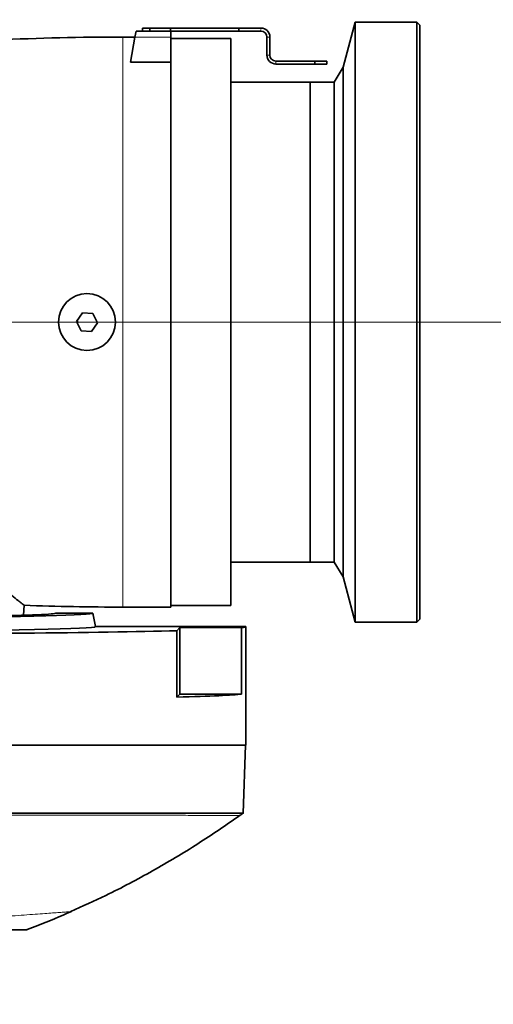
# Model space of a CAD drawing. Header units: millimetres. Extents: x 0 to 14900, y 0 to 10500.
# Tile 52 of 56: x 12800 to 12958, y 5506 to 5834. Entities that reach past the tile are written whole.
import ezdxf

# ---------------------------------------------------------------- set-up
doc = ezdxf.new("R2010")
doc.units = ezdxf.units.MM
doc.header["$LTSCALE"] = 25
doc.styles.add('SLDTEXTSTYLE0', font='TXT', dxfattribs={"width": 0.605})
doc.dimstyles.new('SLDDIMSTYLE1', dxfattribs={"dimtxt": 87.5, "dimasz": 87.5, "dimexe": 0, "dimexo": 0.0625, "dimgap": 21.875, "dimtad": 1, "dimdec": 4, "dimlfac": 25, "dimzin": 12, "dimdsep": 46, "dimtxsty": 'SLDTEXTSTYLE0', "dimsah": 1, "dimcen": 0.09, "dimadec": 1, "dimazin": 3, "dimtfac": 1, "dimtofl": 0, "dimtmove": 0, "dimatfit": 3, "dimfxl": 1, "dimfrac": 2, "dimtolj": 1, "dimtzin": 12, "dimarcsym": 0})

# ---------------------------------------------------------------- blocks, each defined once
blk = doc.blocks.new('_D_6')
at = {"color": 7, "linetype": 'Continuous', "lineweight": 0}
for p, q in [((8210.66, 6193.83), (7985.54, 6233.52)), ((12219.93, 5733.49), (13700.97, 5733.49))]:
    blk.add_line(p, q, dxfattribs=at)
at = {"color": 7, "linetype": 'Continuous', "lineweight": 18}
blk.add_arc((10821.38, 5733.49), 2842.09, 0, 170, dxfattribs=at)
for points in [[(8022.47, 6227.01), (8051.27, 6310.58), (8026.72, 6315.29)], [(13663.47, 5733.49), (13674.62, 5821.17), (13649.62, 5820.78)]]:
    blk.add_solid(points, dxfattribs=at)
at = {"color": 7, "linetype": 'Continuous', "lineweight": 18, "insert": (10955.07, 8687.96), "char_height": 87.5, "attachment_point": 1, "rotation": 355, "style": 'SLDTEXTSTYLE0'}
blk.add_mtext('170°', dxfattribs=at)
blk = doc.blocks.new('_D_7')
at = {"color": 7, "linetype": 'Continuous', "lineweight": 0}
for p, q in [((12219.93, 5733.49), (13700.97, 5733.49)), ((8210.66, 5273.14), (7985.54, 5233.45))]:
    blk.add_line(p, q, dxfattribs=at)
at = {"color": 7, "linetype": 'Continuous', "lineweight": 18}
blk.add_arc((10821.38, 5733.49), 2842.09, 190, 0, dxfattribs=at)
for points in [[(13663.47, 5733.49), (13649.62, 5646.19), (13674.62, 5645.8)], [(8022.47, 5239.96), (8026.72, 5151.68), (8051.27, 5156.4)]]:
    blk.add_solid(points, dxfattribs=at)
at = {"color": 7, "linetype": 'Continuous', "lineweight": 18, "insert": (10935.4, 3003.74), "char_height": 87.5, "attachment_point": 1, "rotation": 5, "style": 'SLDTEXTSTYLE0'}
blk.add_mtext('170°', dxfattribs=at)

msp = doc.modelspace()

# ---------------------------------------------------------------- linework, layer by layer
at = {"color": 7, "linetype": 'Continuous', "lineweight": 35}
for p, q in [((12841.3804487, 5830.4853482), (12841.3804487, 5831.4853482)), ((12841.3804487, 5831.4853482), (12843.8804487, 5831.4853482)), ((12843.8804487, 5831.4853482), (12843.8804487, 5830.4853482)), ((12843.8804487, 5831.4853482), (12850.6987798, 5831.4853482)), ((12850.6987798, 5830.4853482), (12850.6987798, 5831.4853482)), ((12850.6987798, 5831.4853482), (12873.5804487, 5831.4853482)), ((12873.5804487, 5830.4853482), (12873.5804487, 5831.4853482)), ((12873.5804487, 5831.4853482), (12880.8804487, 5831.4853482)), ((12912.3804487, 5833.4853482), (12908.3422635, 5818.4146358)), ((12932.8804487, 5833.4853482), (12912.3804487, 5833.4853482)), ((12912.3804487, 5833.4853482), (12912.3804487, 5633.4853482)), ((12933.8804487, 5832.4853482), (12932.8804487, 5833.4853482)), ((12932.8804487, 5633.4853482), (12932.8804487, 5833.4853482)), ((12933.8804487, 5832.4853482), (12933.8804487, 5634.4853482)), ((12838.8804487, 5828.4853482), (12834.8804487, 5828.4853482)), ((12838.8804487, 5828.4853482), (12837.4058362, 5820.1224048)), ((12839.2331027, 5830.4853482), (12838.8804487, 5828.4853482)), ((12839.2331027, 5830.4853482), (12850.8804487, 5830.4853482)), ((12850.8804487, 5830.4853482), (12850.8804487, 5828.4853482)), ((12850.8804487, 5830.4853482), (12873.5804487, 5830.4853482)), ((12850.8804487, 5820.1224048), (12850.8804487, 5828.4853482)), ((12870.8804487, 5827.9853482), (12850.8804487, 5827.9853482)), ((12870.8804487, 5827.9853482), (12870.8804487, 5638.9853482)), ((12873.5804487, 5830.4853482), (12880.8804487, 5830.4853482)), ((12882.8804487, 5828.4853482), (12882.8804487, 5822.4853482)), ((12883.8804487, 5828.4853482), (12883.8804487, 5822.4853482)), ((12850.8804487, 5820.1224048), (12837.4058362, 5820.1224048)), ((12850.8804487, 5820.1224048), (12850.8804487, 5638.4853482)), ((12898.8804487, 5820.4853482), (12885.8804487, 5820.4853482)), ((12898.8804487, 5819.4853482), (12885.8804487, 5819.4853482)), ((12898.8804487, 5819.4853482), (12898.8804487, 5820.4853482)), ((12898.8804487, 5820.4853482), (12902.8804487, 5820.4853482)), ((12902.8804487, 5819.4853482), (12898.8804487, 5819.4853482)), ((12902.8804487, 5820.4853482), (12902.8804487, 5819.4853482)), ((12908.3422635, 5818.4146358), (12905.3804487, 5813.4853482)), ((12908.3422635, 5818.4146358), (12908.3422635, 5648.5560607)), ((12897.3804487, 5813.4853482), (12870.8804487, 5813.4853482)), ((12898.3856065, 5813.4853482), (12897.3804487, 5813.4853482)), ((12897.3804487, 5813.4853482), (12897.3804487, 5653.4853482)), ((12897.3804487, 5733.4853482), (12897.3804487, 5813.4853482)), ((12901.8856065, 5813.4853482), (12901.3796229, 5813.4853482)), ((12905.3804487, 5813.4853482), (12904.8796229, 5813.4853482)), ((12905.3804487, 5813.4853482), (12905.3804487, 5653.4853482)), ((12821.3468665, 5736.5914914), (12819.4236587, 5733.7102986)), ((12824.8036565, 5736.366541), (12821.3468665, 5736.5914914)), ((12826.3372388, 5733.2603978), (12824.8036565, 5736.366541)), ((12819.4236587, 5733.7102986), (12820.9572409, 5730.6041554)), ((12819.734702, 5733.0803063), (12819.734702, 5734.1762783)), ((12824.414031, 5730.379205), (12826.3372388, 5733.2603978)), ((12897.3804487, 5653.4853482), (12897.3804487, 5733.4853482)), ((12820.9572409, 5730.6041554), (12824.414031, 5730.379205)), ((12870.8804487, 5653.4853482), (12897.3804487, 5653.4853482)), ((12897.3804487, 5653.4853482), (12905.3804487, 5653.4853482)), ((12905.3804487, 5653.4853482), (12908.3422635, 5648.5560607)), ((12908.3422635, 5648.5560607), (12912.3804487, 5633.4853482)), ((12801.7394941, 5635.7957743), (12801.9136776, 5639.1193927)), ((12834.8804487, 5638.4853482), (12850.8804487, 5638.4853482)), ((12850.8804487, 5638.9853482), (12870.8804487, 5638.9853482)), ((12824.8804487, 5636.4853482), (12812.5862201, 5636.4853482)), ((12825.6739202, 5631.9853482), (12824.8804487, 5636.4853482)), ((12932.8804487, 5633.4853482), (12933.8804487, 5634.4853482)), ((12875.8804487, 5631.9853482), (12825.6739202, 5631.9853482)), ((12853.8804487, 5631.6362469), (12852.8770576, 5630.6328558)), ((12874.4649429, 5631.6362469), (12853.8804487, 5631.6362469)), ((12853.8804487, 5609.4853482), (12853.8804487, 5631.6362469)), ((12874.4649429, 5631.6362469), (12874.4649429, 5609.4853482)), ((12875.8804487, 5592.4853482), (12875.8804487, 5631.9853482)), ((12912.3804487, 5633.4853482), (12932.8804487, 5633.4853482)), ((12852.8770576, 5608.4819571), (12852.8770576, 5630.6328558)), ((12853.8804487, 5609.4853482), (12852.8770576, 5608.4819571)), ((12874.4649429, 5609.4853482), (12853.8804487, 5609.4853482)), ((12875.8804487, 5592.4853482), (12733.8804487, 5592.4853482)), ((12874.9840761, 5569.8165939), (12875.7756864, 5592.4853482))]:
    msp.add_line(p, q, dxfattribs=at)
at = {"color": 8, "linetype": 'Continuous', "lineweight": 18}
for p, q in [((12834.8804487, 5638.4853482), (12834.8804487, 5828.4853482)), ((12838.8804487, 5828.4853482), (12850.8804487, 5828.4853482)), ((12880.8804487, 5830.4853482), (12880.8804487, 5830.9853482)), ((12882.8804487, 5828.4853482), (12883.8804487, 5828.4853482)), ((12883.8804487, 5822.4853482), (12882.8804487, 5822.4853482)), ((12885.8804487, 5820.4853482), (12885.8804487, 5819.4853482))]:
    msp.add_line(p, q, dxfattribs=at)
at = {"color": 7, "linetype": 'Continuous', "lineweight": 35}
msp.add_circle((12822.8804487, 5733.4853482), 9.5, dxfattribs=at)
at = {"color": 7, "linetype": 'Continuous', "lineweight": 18}
msp.add_arc((10821.3804458, 5733.4853482), 2601, 190, 170, dxfattribs=at)
at = {"color": 7, "linetype": 'Continuous', "lineweight": 35}
for centre, radius, start, end in [((12880.8804487, 5828.4853482), 3, 0.000000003, 90), ((12834.8804487, 4928.4853482), 900, 90, 92.6841153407), ((12880.8804487, 5828.4853482), 2, 0.000000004, 90), ((12885.8804487, 5822.4853482), 3, 180, 270), ((12885.8804487, 5822.4853482), 2, 180, 270), ((12834.8804487, 6538.4853482), 900, 267.8980222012, 270)]:
    msp.add_arc(centre, radius, start, end, dxfattribs=at)
for centre, major_axis, ratio, start_param, end_param in [((12733.8804487, 5636.4917738), (78.7066322, 0), 0.0174552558, 3.1462697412, 6.2785082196), ((12733.8804487, 5636.4804593), (91.000431, 0), 0.0174551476, 3.8843112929, 6.2862631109), ((12733.8804487, 5631.9804167), (91.7939062, 0), 0.0174551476, 4.9233415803, 6.2862631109), ((12733.8804487, 5631.9853482), (142, 0), 0.0174550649, 6.141870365, 6.2831853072), ((12733.8804487, 5631.9853482), (142, 0), 0.0174550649, 4.7123889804, 5.7060044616), ((12733.8804487, 5609.8344495), (142, 0), 0.0174550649, 5.7060044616, 6.141870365)]:
    msp.add_ellipse(centre, major_axis=major_axis, ratio=ratio, start_param=start_param, end_param=end_param, dxfattribs=at)
for points, knots in [([(12901.3796229, 5813.4853329), (12901.3798723, 5813.4853375), (12901.3827551, 5813.485391), (12901.3659065, 5813.4850771), (12901.3293765, 5813.4844147), (12901.2782177, 5813.4835081), (12901.1894216, 5813.4819988), (12901.0468443, 5813.4797953), (12900.9002771, 5813.4778228), (12900.769251, 5813.4762985), (12900.6295316, 5813.4748497), (12900.4783255, 5813.4735791), (12900.3193857, 5813.4725956), (12900.156031, 5813.4718308), (12899.9876158, 5813.471429), (12899.8184101, 5813.4714247), (12899.691452, 5813.4716227), (12899.5662235, 5813.4720141), (12899.4437039, 5813.4725839), (12899.3229737, 5813.4733272), (12899.2065836, 5813.4742162), (12899.0954713, 5813.4752216), (12898.9904456, 5813.4763117), (12898.8906411, 5813.4774741), (12898.767996, 5813.4790498), (12898.6607793, 5813.4806106), (12898.5714947, 5813.4820219), (12898.4950255, 5813.4832903), (12898.4376372, 5813.4843034), (12898.4019845, 5813.4849505), (12898.3825403, 5813.4853092), (12898.3845712, 5813.4852718), (12898.3856065, 5813.4852527)], [0, 0, 0, 0, 0.0049963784, 0.0577455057, 0.0844238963, 0.1115558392, 0.1643104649, 0.2180709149, 0.2710112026, 0.2977833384, 0.3250056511, 0.3782210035, 0.4051325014, 0.4324972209, 0.4858895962, 0.5129888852, 0.5404815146, 0.5671624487, 0.5940301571, 0.6211874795, 0.6487418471, 0.6753910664, 0.7022276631, 0.7293551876, 0.7568818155, 0.8101680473, 0.8371269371, 0.8645455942, 0.9175553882, 0.944367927, 0.9716406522, 1, 1, 1, 1]), ([(12904.8796229, 5813.4853329), (12904.8798723, 5813.4853375), (12904.8827551, 5813.485391), (12904.865907, 5813.4850771), (12904.8293756, 5813.4844147), (12904.7782224, 5813.4835082), (12904.707386, 5813.4823041), (12904.618405, 5813.4809013), (12904.5176462, 5813.4794024), (12904.4002699, 5813.4778227), (12904.2692523, 5813.4762985), (12904.1295308, 5813.4748497), (12903.9783256, 5813.4735791), (12903.8193857, 5813.4725956), (12903.6560308, 5813.4718308), (12903.4876174, 5813.471429), (12903.3184072, 5813.4714247), (12903.1673282, 5813.4716602), (12902.9926621, 5813.4722857), (12902.8316174, 5813.4732539), (12902.6995118, 5813.4742803), (12902.5954693, 5813.4752216), (12902.4904462, 5813.4763117), (12902.390641, 5813.4774741), (12902.267996, 5813.4790498), (12902.1607793, 5813.4806106), (12902.0714948, 5813.4820219), (12901.9950255, 5813.4832903), (12901.9376372, 5813.4843034), (12901.9019845, 5813.4849505), (12901.8825403, 5813.4853092), (12901.8845712, 5813.4852718), (12901.8856065, 5813.4852527)], [0, 0, 0, 0, 0.0049963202, 0.0577448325, 0.0844229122, 0.1115545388, 0.1643085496, 0.1909874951, 0.218116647, 0.2710563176, 0.2978281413, 0.3250501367, 0.3782648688, 0.405176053, 0.4325404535, 0.4859322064, 0.5130311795, 0.5405234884, 0.582655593, 0.6263548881, 0.6487459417, 0.6753948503, 0.7022311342, 0.7293583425, 0.7568846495, 0.8101702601, 0.8371288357, 0.8645471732, 0.9175563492, 0.9443685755, 0.9716409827, 1, 1, 1, 1]), ([(12801.8711515, 5639.1216224), (12801.8804231, 5639.1143257), (12801.9106849, 5639.0905099), (12801.6035178, 5639.3322528), (12800.9544921, 5639.8420667), (12799.7734264, 5640.7667615), (12797.8776921, 5642.2426685), (12795.5251347, 5644.0546893), (12793.114095, 5645.8899662), (12790.8235706, 5647.6156341), (12788.0423675, 5649.6815754), (12784.9957132, 5651.9033003), (12781.0912074, 5654.7007122), (12777.9744641, 5656.8306843), (12776.0667106, 5658.1344368)], [0, 0, 0, 0, 0.032700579, 0.1067320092, 0.1825131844, 0.2588809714, 0.372633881, 0.4885808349, 0.5472963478, 0.6271519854, 0.707434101, 0.7889338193, 0.870806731, 1, 1, 1, 1]), ([(12733.8804487, 5569.874964), (12737.2453831, 5569.8717546), (12743.9749504, 5569.8653363), (12754.0342946, 5569.7886102), (12763.9906147, 5569.826289), (12773.8090929, 5569.85974), (12783.405292, 5569.8425834), (12792.7629313, 5569.8309452), (12801.8023423, 5569.834075), (12810.5076921, 5569.8398395), (12818.804499, 5569.8384705), (12826.6783253, 5569.8330401), (12834.0620695, 5569.8286922), (12840.9429632, 5569.8286629), (12847.262226, 5569.8302827), (12853.0086369, 5569.8262157), (12858.1332756, 5569.8205285), (12862.6273208, 5569.8202349), (12866.4526588, 5569.8194077), (12869.6010485, 5569.818233), (12872.0515953, 5569.8188627), (12873.7779472, 5569.8200842), (12874.8145184, 5569.8193377), (12874.9089536, 5569.8181977), (12874.9537548, 5569.8176569)], [0, 0, 0, 0, 0.0455435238, 0.0910829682, 0.1368579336, 0.1823973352, 0.2281727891, 0.2737121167, 0.3194862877, 0.3650256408, 0.4108001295, 0.4563394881, 0.5021138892, 0.5476532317, 0.593427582, 0.6389669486, 0.6847414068, 0.7302807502, 0.7760551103, 0.8215944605, 0.8673688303, 0.9129081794, 0.9586825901, 1, 1, 1, 1]), ([(12817.456726, 5537.0639206), (12821.3895701, 5538.8115811), (12830.6846414, 5542.9420852), (12844.851513, 5550.493661), (12859.8278286, 5559.3366169), (12869.3010618, 5565.8890171), (12873.9429077, 5569.0996667)], [0, 0, 0, 0, 0.1984236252, 0.4689638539, 0.7397944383, 1, 1, 1, 1]), ([(12873.9586091, 5569.0873527), (12874.1395924, 5569.2162177), (12874.5015598, 5569.473948), (12874.8635282, 5569.731677), (12875.0445127, 5569.8605417)], [0, 0, 0, 0, 0.49999910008, 1, 1, 1, 1]), ([(12802.885032, 5531.0132713), (12804.0705384, 5531.4518034), (12809.0788897, 5533.3044485), (12813.9742929, 5535.4415798), (12817.7109252, 5537.0728396)], [0, 0, 0, 0, 0.2367059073, 1, 1, 1, 1]), ([(12770.1184691, 5530.9853482), (12771.4262501, 5530.9853482), (12774.0475672, 5530.9853482), (12778.0566261, 5530.9853482), (12782.1363062, 5530.9853482), (12786.1872648, 5530.9853482), (12789.8972343, 5530.9853482), (12793.1797138, 5530.9853482), (12795.9980245, 5530.9853482), (12798.3611735, 5530.9853482), (12800.2758482, 5530.9853482), (12801.6967187, 5530.9853482), (12802.5770602, 5530.9853482), (12802.9738137, 5530.9853482), (12802.911272, 5530.9853482), (12802.895505, 5530.9853482)], [0, 0, 0, 0, 0.0660956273, 0.1324821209, 0.215248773, 0.2985938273, 0.3837574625, 0.469543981, 0.5522317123, 0.6354966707, 0.7205754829, 0.8062820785, 0.8888427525, 0.971976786, 1, 1, 1, 1])]:
    msp.add_open_spline(points, degree=3, knots=knots, dxfattribs=at)
at = {"color": 8, "linetype": 'Continuous', "lineweight": 18}
for points, knots in [([(12733.8804487, 5569.1286435), (12737.5630054, 5569.1201356), (12744.9090753, 5569.103164), (12755.8544624, 5569.0493378), (12766.670223, 5569.098043), (12777.2878541, 5569.1172583), (12788.4731348, 5569.0906345), (12800.0642055, 5569.0959942), (12811.8649124, 5569.1036982), (12822.9219268, 5569.099611), (12833.1104534, 5569.093296), (12842.3455573, 5569.0960748), (12850.5458927, 5569.095409), (12857.6227799, 5569.0896486), (12863.4944631, 5569.0887979), (12868.1447796, 5569.0871889), (12871.4839562, 5569.0889192), (12873.5719015, 5569.0881817), (12873.8254267, 5569.0876307), (12873.9512096, 5569.0873573)], [0, 0, 0, 0, 0.0502129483, 0.1001662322, 0.1501793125, 0.20046862, 0.2504843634, 0.3126772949, 0.3750755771, 0.4378773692, 0.5001642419, 0.5623959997, 0.6251378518, 0.6876391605, 0.7498217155, 0.8122848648, 0.8752027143, 0.9380836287, 1, 1, 1, 1]), ([(12698.3132675, 5528.4040231), (12699.9821667, 5528.5241689), (12706.3398971, 5528.9818685), (12715.9863045, 5529.6763233), (12726.5512481, 5530.4369045), (12734.673243, 5531.0216153), (12741.8634687, 5531.5392471), (12748.4814614, 5532.0156832), (12754.8307672, 5532.4727763), (12760.8757783, 5532.9079629), (12766.8720083, 5533.3396377), (12772.6503084, 5533.7556235), (12778.1667291, 5534.1527563), (12783.386706, 5534.5285479), (12788.5784754, 5534.9023087), (12793.4620241, 5535.2538804), (12797.9866809, 5535.5796152), (12801.9969028, 5535.8683152), (12805.64162, 5536.1307022), (12808.8171626, 5536.3593127), (12811.5126644, 5536.5533647), (12813.7197436, 5536.7122546), (12815.4618829, 5536.837673), (12816.676042, 5536.9250816), (12817.3973505, 5536.9770093), (12817.4621729, 5536.981676), (12817.4932502, 5536.9839133)], [0, 0, 0, 0, 0.0317285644, 0.1208710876, 0.1833112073, 0.2324182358, 0.2749930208, 0.3179669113, 0.3558512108, 0.3939951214, 0.4325453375, 0.4716512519, 0.5085872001, 0.5457683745, 0.5833022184, 0.6253986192, 0.6630517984, 0.7009709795, 0.7393064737, 0.7782192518, 0.8154147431, 0.8528739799, 0.8907454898, 0.9291818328, 0.9660481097, 1, 1, 1, 1])]:
    msp.add_open_spline(points, degree=3, knots=knots, dxfattribs=at)

# ---------------------------------------------------------------- dimensions: what is measured, and where the dimension line sits
at = {"color": 7, "linetype": 'Continuous', "lineweight": 18}
for base, line1, line2, picture, middle in [((11069.0845311, 8564.7559984), ((12169.92932, 5733.4853482), (9472.8315717, 5733.4853482)), ((9924.2205828, 5891.6788381), (8259.8954802, 6185.1442583)), '_D_6', (11069.0845311, 8564.7559984)), ((11069.0845311, 2902.214698), ((9924.2205828, 5575.2918583), (8259.8954802, 5281.8264381)), ((12169.92932, 5733.4853482), (9472.8315717, 5733.4853482)), '_D_7', (11069.0845311, 2902.214698))]:
    dim = msp.add_angular_dim_2l(base=base, line1=line1, line2=line2, dimstyle='SLDDIMSTYLE1', dxfattribs=at)
    dim.commit()
    dim.dimension.update_dxf_attribs({"geometry": picture, "text_midpoint": middle, "dimtype": 162})

doc.saveas('drawing.dxf')
